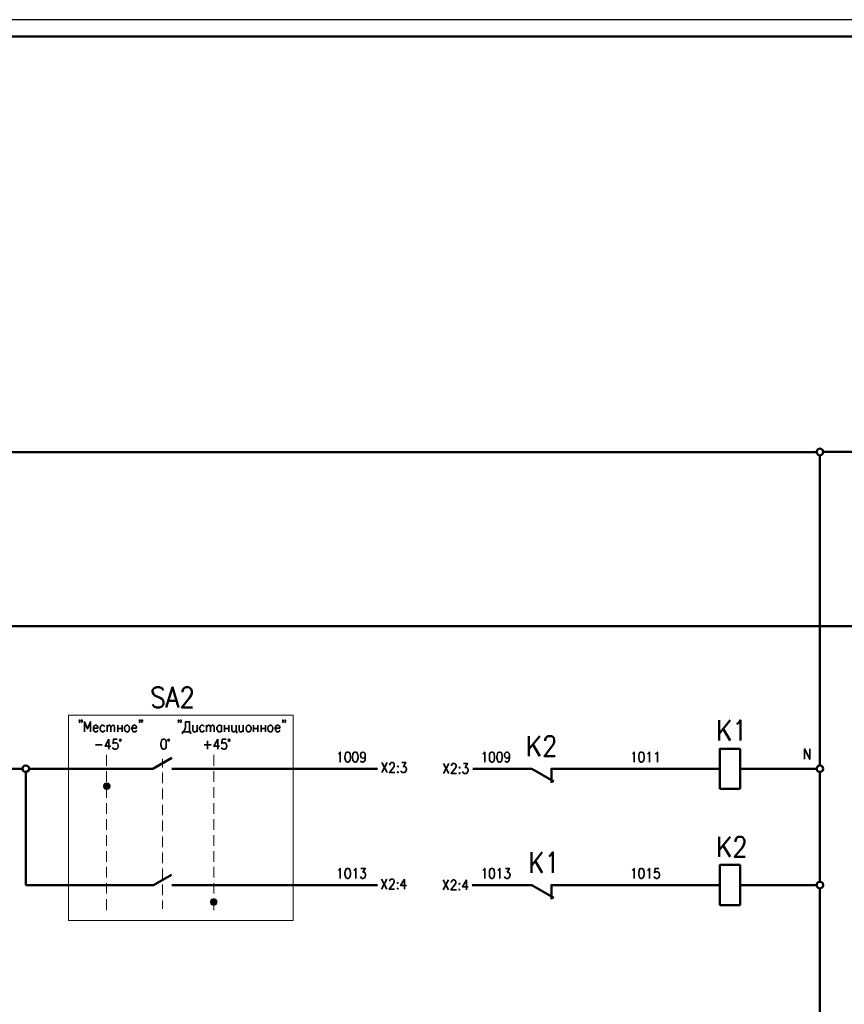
# Model space of a CAD drawing. Extents: x -832 to 0, y 8 to 596.
# Tile 8 of 18: x -587 to -344, y 305 to 596. Entities that reach past the tile are written whole.
import ezdxf

# ---------------------------------------------------------------- set-up
doc = ezdxf.new("R2010")
doc.units = 0
doc.layers.get('0').update_dxf_attribs({"lineweight": 25})

msp = doc.modelspace()

# ---------------------------------------------------------------- hatches: boundary and pattern name
at = {"transparency": 33554560}
for points in [[(-560.49, 369.91), (-562.36, 369.4), (-560.41, 369.4)], [(-562.27, 369.91), (-562.36, 369.4), (-560.49, 369.91)], [(-562.36, 369.4), (-562.27, 368.98), (-560.41, 369.4)], [(-560.92, 370.33), (-562.27, 369.91), (-560.49, 369.91)], [(-561.85, 370.33), (-562.27, 369.91), (-560.92, 370.33)], [(-560.41, 369.4), (-562.27, 368.98), (-560.49, 368.98)], [(-562.27, 368.98), (-561.85, 368.55), (-560.49, 368.98)], [(-561.42, 370.42), (-561.85, 370.33), (-560.92, 370.33)], [(-560.49, 368.98), (-561.85, 368.55), (-560.92, 368.55)], [(-561.85, 368.55), (-561.42, 368.47), (-560.92, 368.55)], [(-529, 335.79), (-530.78, 335.28), (-528.83, 335.28)], [(-530.69, 335.79), (-530.78, 335.28), (-529, 335.79)], [(-530.78, 335.28), (-530.69, 334.77), (-528.83, 335.28)], [(-529.34, 336.13), (-530.69, 335.79), (-529, 335.79)], [(-530.35, 336.13), (-530.69, 335.79), (-529.34, 336.13)], [(-528.83, 335.28), (-530.69, 334.77), (-529, 334.77)], [(-530.69, 334.77), (-530.35, 334.43), (-529, 334.77)], [(-529.84, 336.3), (-530.35, 336.13), (-529.34, 336.13)], [(-529, 334.77), (-530.35, 334.43), (-529.34, 334.43)], [(-530.35, 334.43), (-529.84, 334.26), (-529.34, 334.43)]]:
    msp.add_hatch(color=0, dxfattribs=at).paths.add_polyline_path(points, flags=0)

# ---------------------------------------------------------------- linework, layer by layer
at = {"color": 0, "lineweight": 25, "flags": 128}
msp.add_lwpolyline([(0, 595.55), (-831.93, 595.55)], dxfattribs=at)
at = {"color": 0, "lineweight": 50, "flags": 128}
for points in [[(-4.91, 590.63), (-812.12, 590.63)], [(-616.37, 467.95), (-352.13, 467.95)], [(-350.1, 468.04), (-350.27, 468.55), (-350.6, 468.88), (-351.11, 469.05), (-351.62, 468.88), (-351.96, 468.55), (-352.13, 468.04), (-351.96, 467.53), (-351.62, 467.19), (-351.11, 467.02), (-350.6, 467.19), (-350.27, 467.53), (-350.1, 468.04)], [(-350.1, 468.04), (-199.98, 468.04)], [(-351.11, 467.02), (-351.11, 375.58)], [(-327.07, 416.64), (-669.88, 416.64)], [(-544.66, 397.76), (-545.17, 398.36), (-545.85, 398.61), (-546.69, 398.61), (-547.37, 398.36), (-547.88, 397.76), (-547.88, 397.17), (-547.62, 396.66), (-547.37, 396.32), (-546.95, 396.07), (-545.59, 395.48), (-545.17, 395.22), (-544.91, 394.97), (-544.66, 394.38), (-544.66, 393.53), (-545.17, 392.94), (-545.85, 392.68), (-546.69, 392.68), (-547.37, 392.94), (-547.88, 393.53)], [(-543.81, 392.68), (-541.95, 398.61), (-540.17, 392.68)], [(-538.99, 397.17), (-538.99, 397.51), (-538.82, 398.02), (-538.56, 398.36), (-538.14, 398.61), (-537.21, 398.61), (-536.79, 398.36), (-536.53, 398.02), (-536.28, 397.51), (-536.28, 396.92), (-536.53, 396.32), (-536.96, 395.48), (-539.24, 392.68), (-536.11, 392.68)], [(-543.14, 394.63), (-540.85, 394.63)], [(-380.83, 388.87), (-380.83, 382.95)], [(-377.61, 388.87), (-380.83, 384.89)], [(-379.65, 386.33), (-377.61, 382.95)], [(-375.58, 387.69), (-375.16, 388.03), (-374.48, 388.87), (-374.48, 382.95)], [(-436.88, 384.22), (-436.88, 378.29)], [(-433.66, 384.22), (-436.88, 380.32)], [(-432.14, 382.86), (-432.14, 383.12), (-431.88, 383.71), (-431.63, 383.96), (-431.21, 384.22), (-430.28, 384.22), (-429.85, 383.96), (-429.6, 383.71), (-429.43, 383.12), (-429.43, 382.52), (-429.6, 382.02), (-430.11, 381.17), (-432.31, 378.29), (-429.18, 378.29)], [(-435.69, 381.68), (-433.66, 378.29)], [(-547.79, 374.57), (-542.21, 377.78)], [(-374.65, 380.49), (-380.58, 380.49), (-380.58, 368.64)], [(-374.65, 368.64), (-374.65, 380.49)], [(-584.28, 374.57), (-584.37, 375.07), (-584.79, 375.41), (-585.22, 375.58), (-585.72, 375.41), (-586.15, 375.07), (-586.23, 374.57), (-586.15, 374.06), (-585.72, 373.72), (-585.22, 373.63), (-584.79, 373.72), (-584.37, 374.06), (-584.28, 374.57)], [(-350.1, 374.57), (-350.27, 375.07), (-350.6, 375.41), (-351.11, 375.58), (-351.62, 375.41), (-351.96, 375.07), (-352.13, 374.57), (-351.96, 374.06), (-351.62, 373.72), (-351.11, 373.63), (-350.6, 373.72), (-350.27, 374.06), (-350.1, 374.57)], [(-618.15, 374.57), (-586.23, 374.57)], [(-585.22, 340.28), (-585.22, 373.63)], [(-547.79, 374.57), (-584.28, 374.57)], [(-481.5, 374.57), (-542.21, 374.57)], [(-429.51, 370.84), (-436.03, 374.57), (-453.47, 374.57)], [(-380.58, 374.57), (-430.28, 374.57), (-430.28, 370.42)], [(-352.13, 374.57), (-374.65, 374.57)], [(-351.11, 373.63), (-351.11, 341.21)], [(-380.58, 368.64), (-374.65, 368.64)], [(-380.83, 354.5), (-380.83, 348.57)], [(-377.61, 354.5), (-380.83, 350.52)], [(-376, 353.06), (-376, 353.4), (-375.84, 353.91), (-375.58, 354.25), (-375.16, 354.5), (-374.23, 354.5), (-373.8, 354.25), (-373.55, 353.91), (-373.3, 353.4), (-373.3, 352.81), (-373.55, 352.21), (-373.97, 351.37), (-376.26, 348.57), (-373.13, 348.57)], [(-379.65, 351.96), (-377.61, 348.57)], [(-436.12, 349.93), (-436.12, 343.92)], [(-432.99, 349.93), (-436.12, 345.95)], [(-430.95, 348.74), (-430.53, 349.08), (-429.85, 349.93), (-429.85, 343.92)], [(-435.02, 347.39), (-432.99, 343.92)], [(-374.65, 346.2), (-380.58, 346.2), (-380.58, 334.35)], [(-374.65, 334.35), (-374.65, 346.2)], [(-547.54, 340.28), (-542.29, 343.32)], [(-547.54, 340.28), (-585.22, 340.28)], [(-481.5, 340.28), (-542.21, 340.28)], [(-429.51, 336.47), (-436.03, 340.28), (-453.64, 340.28)], [(-380.58, 340.28), (-430.28, 340.28), (-430.28, 336.13)], [(-352.13, 340.28), (-374.65, 340.28)], [(-350.1, 340.28), (-350.27, 340.78), (-350.6, 341.12), (-351.11, 341.21), (-351.62, 341.12), (-351.96, 340.78), (-352.13, 340.28), (-351.96, 339.77), (-351.62, 339.43), (-351.11, 339.26), (-350.6, 339.43), (-350.27, 339.77), (-350.1, 340.28)], [(-351.11, 339.26), (-351.11, 275.76)], [(-380.58, 334.35), (-374.65, 334.35)]]:
    msp.add_lwpolyline(points, dxfattribs=at)
at = {"color": 0, "lineweight": 18, "flags": 128}
for points in [[(-572.69, 390.4), (-506.39, 390.4), (-506.39, 329.78), (-572.69, 329.78), (-572.69, 390.4)], [(-561.42, 378.71), (-561.42, 375.41)], [(-529.84, 378.71), (-529.84, 375.41)], [(-544.91, 377.53), (-544.91, 374.99)], [(-561.42, 373.89), (-561.42, 370.67)], [(-544.91, 373.46), (-544.91, 370.33)], [(-529.84, 373.89), (-529.84, 370.67)], [(-560.41, 369.4), (-560.49, 369.91), (-560.92, 370.33), (-561.42, 370.42), (-561.85, 370.33), (-562.27, 369.91), (-562.36, 369.4), (-562.27, 368.98), (-561.85, 368.55), (-561.42, 368.47), (-560.92, 368.55), (-560.49, 368.98), (-560.41, 369.4)], [(-561.42, 369.15), (-561.42, 366.01)], [(-529.84, 369.15), (-529.84, 366.01)], [(-544.91, 368.72), (-544.91, 365.59)], [(-561.42, 364.41), (-561.42, 361.27)], [(-544.91, 363.98), (-544.91, 360.85)], [(-529.84, 364.41), (-529.84, 361.27)], [(-561.42, 359.75), (-561.42, 356.53)], [(-544.91, 359.33), (-544.91, 356.19)], [(-529.84, 359.75), (-529.84, 356.53)], [(-561.42, 355.01), (-561.42, 351.87)], [(-544.91, 354.58), (-544.91, 351.45)], [(-529.84, 355.01), (-529.84, 351.87)], [(-561.42, 350.27), (-561.42, 347.13)], [(-544.91, 349.84), (-544.91, 346.71)], [(-529.84, 350.27), (-529.84, 347.13)], [(-561.42, 345.61), (-561.42, 342.48)], [(-544.91, 345.19), (-544.91, 342.05)], [(-529.84, 345.61), (-529.84, 342.48)], [(-561.42, 340.87), (-561.42, 337.74)], [(-544.91, 340.44), (-544.91, 337.31)], [(-529.84, 340.87), (-529.84, 337.74)], [(-561.42, 336.13), (-561.42, 332.82)], [(-544.91, 335.7), (-544.91, 333.25)], [(-528.83, 335.28), (-529, 335.79), (-529.34, 336.13), (-529.84, 336.3), (-530.35, 336.13), (-530.69, 335.79), (-530.78, 335.28), (-530.69, 334.77), (-530.35, 334.43), (-529.84, 334.26), (-529.34, 334.43), (-529, 334.77), (-528.83, 335.28)], [(-529.84, 336.13), (-529.84, 332.82)]]:
    msp.add_lwpolyline(points, dxfattribs=at)
at = {"color": 0, "lineweight": 35, "flags": 128}
for points in [[(-569.3, 388.87), (-569.38, 388.7), (-569.55, 388.87), (-569.38, 388.96), (-569.3, 388.87), (-569.3, 388.54), (-569.38, 388.28), (-569.55, 388.11)], [(-568.62, 388.87), (-568.71, 388.7), (-568.88, 388.87), (-568.71, 388.96), (-568.62, 388.87), (-568.62, 388.54), (-568.71, 388.28), (-568.88, 388.11)], [(-566.17, 385.49), (-566.17, 388.45), (-567.01, 386.33), (-567.94, 388.45), (-567.94, 385.49)], [(-565.32, 386.59), (-563.96, 386.59), (-563.96, 386.84), (-564.13, 387.18), (-564.22, 387.27), (-564.47, 387.43), (-564.81, 387.43), (-564.98, 387.27), (-565.23, 387.01), (-565.32, 386.59), (-565.32, 386.33), (-565.23, 385.91), (-564.98, 385.57), (-564.81, 385.49), (-564.47, 385.49), (-564.22, 385.57), (-563.96, 385.91)], [(-561.93, 387.01), (-562.19, 387.27), (-562.44, 387.43), (-562.78, 387.43), (-562.95, 387.27), (-563.2, 387.01), (-563.29, 386.59), (-563.29, 386.33), (-563.2, 385.91), (-562.95, 385.57), (-562.78, 385.49), (-562.44, 385.49), (-562.19, 385.57), (-561.93, 385.91)], [(-561.26, 387.43), (-561.26, 385.49)], [(-561.26, 386.84), (-560.92, 387.27), (-560.75, 387.43), (-560.49, 387.43), (-560.24, 387.27), (-560.15, 386.84), (-560.15, 385.49)], [(-560.15, 386.84), (-559.82, 387.27), (-559.56, 387.43), (-559.39, 387.43), (-559.14, 387.27), (-559.05, 386.84), (-559.05, 385.49)], [(-558.12, 387.43), (-558.12, 385.49)], [(-558.12, 386.42), (-556.85, 386.42)], [(-556.85, 387.43), (-556.85, 385.49)], [(-555.5, 387.43), (-555.16, 387.43), (-554.99, 387.27), (-554.74, 387.01), (-554.65, 386.59), (-554.65, 386.33), (-554.74, 385.91), (-554.99, 385.57), (-555.16, 385.49), (-555.5, 385.49), (-555.75, 385.57), (-556.01, 385.91), (-556.09, 386.33), (-556.09, 386.59), (-556.01, 387.01), (-555.75, 387.27), (-555.5, 387.43)], [(-553.97, 386.59), (-552.62, 386.59), (-552.62, 386.84), (-552.7, 387.18), (-552.79, 387.27), (-553.04, 387.43), (-553.38, 387.43), (-553.64, 387.27), (-553.8, 387.01), (-553.97, 386.59), (-553.97, 386.33), (-553.8, 385.91), (-553.64, 385.57), (-553.38, 385.49), (-553.04, 385.49), (-552.79, 385.57), (-552.62, 385.91)], [(-551.52, 388.87), (-551.69, 388.7), (-551.77, 388.87), (-551.69, 388.96), (-551.52, 388.87), (-551.52, 388.54), (-551.69, 388.28), (-551.77, 388.11)], [(-550.84, 388.87), (-551.01, 388.7), (-551.1, 388.87), (-551.01, 388.96), (-550.84, 388.87), (-550.84, 388.54), (-551.01, 388.28), (-551.1, 388.11)], [(-540.09, 388.87), (-540.17, 388.7), (-540.34, 388.87), (-540.17, 388.96), (-540.09, 388.87), (-540.09, 388.54), (-540.17, 388.28), (-540.34, 388.11)], [(-539.41, 388.87), (-539.5, 388.7), (-539.67, 388.87), (-539.5, 388.96), (-539.41, 388.87), (-539.41, 388.54), (-539.5, 388.28), (-539.67, 388.11)], [(-538.73, 385.49), (-538.4, 385.91), (-538.31, 386.16), (-538.14, 386.76), (-538.14, 388.45), (-536.96, 388.45), (-536.96, 385.49)], [(-536.02, 387.43), (-536.02, 386), (-535.86, 385.57), (-535.69, 385.49), (-535.35, 385.49), (-535.09, 385.57), (-534.75, 386)], [(-534.75, 387.43), (-534.75, 385.49)], [(-532.64, 387.01), (-532.81, 387.27), (-533.06, 387.43), (-533.4, 387.43), (-533.65, 387.27), (-533.82, 387.01), (-533.99, 386.59), (-533.99, 386.33), (-533.82, 385.91), (-533.65, 385.57), (-533.4, 385.49), (-533.06, 385.49), (-532.81, 385.57), (-532.64, 385.91)], [(-531.96, 387.43), (-531.96, 385.49)], [(-531.96, 386.84), (-531.62, 387.27), (-531.37, 387.43), (-531.11, 387.43), (-530.94, 387.27), (-530.78, 386.84), (-530.78, 385.49)], [(-530.78, 386.84), (-530.44, 387.27), (-530.27, 387.43), (-530.01, 387.43), (-529.76, 387.27), (-529.67, 386.84), (-529.67, 385.49)], [(-527.56, 385.91), (-527.73, 385.57), (-527.98, 385.49), (-528.32, 385.49), (-528.57, 385.57), (-528.66, 385.74), (-528.74, 385.91), (-528.91, 386.33), (-528.91, 386.59), (-528.74, 387.01), (-528.57, 387.27), (-528.32, 387.43), (-527.98, 387.43), (-527.73, 387.27), (-527.56, 387.01)], [(-527.56, 387.43), (-527.56, 385.49)], [(-526.63, 387.43), (-526.63, 385.49)], [(-526.63, 386.42), (-525.36, 386.42)], [(-525.36, 387.43), (-525.36, 385.49)], [(-524.51, 387.43), (-524.51, 386), (-524.34, 385.57), (-524.17, 385.49), (-523.83, 385.49), (-523.58, 385.57), (-523.24, 386)], [(-523.24, 387.43), (-523.24, 385.49), (-522.99, 385.49), (-522.99, 385.06)], [(-522.31, 387.43), (-522.31, 386), (-522.22, 385.57), (-521.97, 385.49), (-521.63, 385.49), (-521.46, 385.57), (-521.12, 386)], [(-521.12, 387.43), (-521.12, 385.49)], [(-519.77, 387.43), (-519.43, 387.43), (-519.18, 387.27), (-518.92, 387.01), (-518.84, 386.59), (-518.84, 386.33), (-518.92, 385.91), (-519.18, 385.57), (-519.43, 385.49), (-519.77, 385.49), (-519.94, 385.57), (-520.19, 385.91), (-520.28, 386.33), (-520.28, 386.59), (-520.19, 387.01), (-519.94, 387.27), (-519.77, 387.43)], [(-518.08, 387.43), (-518.08, 385.49)], [(-518.08, 386.42), (-516.81, 386.42)], [(-516.81, 387.43), (-516.81, 385.49)], [(-515.87, 387.43), (-515.87, 385.49)], [(-515.87, 386.42), (-514.6, 386.42)], [(-514.6, 387.43), (-514.6, 385.49)], [(-513.25, 387.43), (-512.91, 387.43), (-512.74, 387.27), (-512.49, 387.01), (-512.4, 386.59), (-512.4, 386.33), (-512.49, 385.91), (-512.74, 385.57), (-512.91, 385.49), (-513.25, 385.49), (-513.5, 385.57), (-513.76, 385.91), (-513.84, 386.33), (-513.84, 386.59), (-513.76, 387.01), (-513.5, 387.27), (-513.25, 387.43)], [(-511.73, 386.59), (-510.37, 386.59), (-510.37, 386.84), (-510.46, 387.18), (-510.54, 387.27), (-510.79, 387.43), (-511.13, 387.43), (-511.39, 387.27), (-511.56, 387.01), (-511.73, 386.59), (-511.73, 386.33), (-511.56, 385.91), (-511.39, 385.57), (-511.13, 385.49), (-510.79, 385.49), (-510.54, 385.57), (-510.37, 385.91)], [(-509.35, 388.87), (-509.44, 388.7), (-509.52, 388.87), (-509.44, 388.96), (-509.35, 388.87), (-509.35, 388.54), (-509.44, 388.28), (-509.52, 388.11)], [(-508.68, 388.87), (-508.76, 388.7), (-508.85, 388.87), (-508.76, 388.96), (-508.68, 388.87), (-508.68, 388.54), (-508.76, 388.28), (-508.85, 388.11)], [(-536.7, 384.89), (-536.7, 385.49), (-538.99, 385.49), (-538.99, 384.89)], [(-564.73, 381.59), (-562.69, 381.59)], [(-560.75, 383.29), (-561.85, 381.25), (-560.15, 381.25)], [(-560.75, 383.29), (-560.75, 380.32)], [(-558.29, 383.29), (-559.39, 383.29), (-559.48, 382.02), (-559.39, 382.1), (-559.05, 382.27), (-558.72, 382.27), (-558.38, 382.1), (-558.12, 381.85), (-558.04, 381.42), (-558.04, 381.17), (-558.12, 380.75), (-558.38, 380.41), (-558.72, 380.32), (-559.05, 380.32), (-559.39, 380.41), (-559.48, 380.58), (-559.65, 380.83)], [(-557.11, 382.95), (-557.19, 383.2), (-557.36, 383.29), (-557.53, 383.2), (-557.61, 382.95), (-557.53, 382.78), (-557.36, 382.69), (-557.19, 382.78), (-557.11, 382.95)], [(-544.75, 383.29), (-545.08, 383.2), (-545.25, 382.78), (-545.42, 382.02), (-545.42, 381.59), (-545.25, 380.92), (-545.08, 380.49), (-544.75, 380.32), (-544.49, 380.32), (-544.15, 380.49), (-543.9, 380.92), (-543.81, 381.59), (-543.81, 382.02), (-543.9, 382.78), (-544.15, 383.2), (-544.49, 383.29), (-544.75, 383.29)], [(-542.88, 383.03), (-542.97, 383.2), (-543.14, 383.29), (-543.31, 383.2), (-543.39, 383.03), (-543.31, 382.86), (-543.14, 382.78), (-542.97, 382.86), (-542.88, 383.03)], [(-532.64, 381.59), (-530.61, 381.59)], [(-531.62, 382.86), (-531.62, 380.32)], [(-528.66, 383.29), (-529.84, 381.25), (-528.15, 381.25)], [(-528.66, 383.29), (-528.66, 380.32)], [(-526.2, 383.29), (-527.3, 383.29), (-527.47, 382.02), (-527.3, 382.19), (-526.97, 382.27), (-526.63, 382.27), (-526.29, 382.19), (-526.12, 381.85), (-525.95, 381.42), (-525.95, 381.17), (-526.12, 380.75), (-526.29, 380.41), (-526.63, 380.32), (-526.97, 380.32), (-527.3, 380.41), (-527.47, 380.58), (-527.56, 380.83)], [(-525.1, 383.03), (-525.1, 383.2), (-525.27, 383.29), (-525.44, 383.2), (-525.53, 383.03), (-525.44, 382.78), (-525.27, 382.69), (-525.1, 382.78), (-525.1, 383.03)], [(-493.01, 378.97), (-492.84, 379.05), (-492.51, 379.48), (-492.51, 376.51)], [(-490.47, 379.48), (-490.81, 379.39), (-490.98, 378.97), (-491.15, 378.21), (-491.15, 377.78), (-490.98, 377.11), (-490.81, 376.68), (-490.47, 376.51), (-490.22, 376.51), (-489.88, 376.68), (-489.63, 377.11), (-489.54, 377.78), (-489.54, 378.21), (-489.63, 378.97), (-489.88, 379.39), (-490.22, 379.48), (-490.47, 379.48)], [(-488.19, 379.48), (-488.53, 379.39), (-488.78, 378.97), (-488.87, 378.21), (-488.87, 377.78), (-488.78, 377.11), (-488.53, 376.68), (-488.19, 376.51), (-487.93, 376.51), (-487.6, 376.68), (-487.43, 377.11), (-487.26, 377.78), (-487.26, 378.21), (-487.43, 378.97), (-487.6, 379.39), (-487.93, 379.48), (-488.19, 379.48)], [(-485.14, 378.54), (-485.22, 378.12), (-485.48, 377.78), (-485.82, 377.7), (-485.9, 377.7), (-486.24, 377.78), (-486.49, 378.12), (-486.58, 378.54), (-486.58, 378.63), (-486.49, 379.05), (-486.24, 379.39), (-485.9, 379.48), (-485.82, 379.48), (-485.48, 379.39), (-485.22, 379.05), (-485.14, 378.54), (-485.14, 377.78), (-485.22, 377.11), (-485.48, 376.68), (-485.82, 376.51), (-486.07, 376.51), (-486.41, 376.68), (-486.49, 376.94)], [(-450.51, 378.97), (-450.26, 379.05), (-449.92, 379.48), (-449.92, 376.51)], [(-447.89, 379.48), (-448.23, 379.39), (-448.48, 378.97), (-448.56, 378.21), (-448.56, 377.78), (-448.48, 377.11), (-448.23, 376.68), (-447.89, 376.51), (-447.72, 376.51), (-447.38, 376.68), (-447.12, 377.11), (-447.04, 377.78), (-447.04, 378.21), (-447.12, 378.97), (-447.38, 379.39), (-447.72, 379.48), (-447.89, 379.48)], [(-445.69, 379.48), (-446.02, 379.39), (-446.19, 378.97), (-446.36, 378.21), (-446.36, 377.78), (-446.19, 377.11), (-446.02, 376.68), (-445.69, 376.51), (-445.43, 376.51), (-445.09, 376.68), (-444.84, 377.11), (-444.75, 377.78), (-444.75, 378.21), (-444.84, 378.97), (-445.09, 379.39), (-445.43, 379.48), (-445.69, 379.48)], [(-442.64, 378.54), (-442.72, 378.12), (-442.98, 377.78), (-443.31, 377.7), (-443.4, 377.7), (-443.74, 377.78), (-443.99, 378.12), (-444.08, 378.54), (-444.08, 378.63), (-443.99, 379.05), (-443.74, 379.39), (-443.4, 379.48), (-443.31, 379.48), (-442.98, 379.39), (-442.72, 379.05), (-442.64, 378.54), (-442.64, 377.78), (-442.72, 377.11), (-442.98, 376.68), (-443.31, 376.51), (-443.48, 376.51), (-443.82, 376.68), (-443.99, 376.94)], [(-406.4, 378.97), (-406.23, 379.05), (-405.89, 379.48), (-405.89, 376.51)], [(-403.86, 379.48), (-404.2, 379.39), (-404.37, 378.97), (-404.54, 378.21), (-404.54, 377.78), (-404.37, 377.11), (-404.2, 376.68), (-403.86, 376.51), (-403.61, 376.51), (-403.27, 376.68), (-403.01, 377.11), (-402.93, 377.78), (-402.93, 378.21), (-403.01, 378.97), (-403.27, 379.39), (-403.61, 379.48), (-403.86, 379.48)], [(-401.91, 378.97), (-401.66, 379.05), (-401.32, 379.48), (-401.32, 376.51)], [(-399.63, 378.97), (-399.37, 379.05), (-399.03, 379.48), (-399.03, 376.51)], [(-355.68, 377.36), (-355.68, 380.41), (-354.08, 377.36), (-354.08, 380.41)], [(-480.31, 376.43), (-478.71, 373.46)], [(-478.71, 376.43), (-480.31, 373.46)], [(-477.94, 375.67), (-477.94, 375.84), (-477.77, 376.09), (-477.69, 376.26), (-477.44, 376.43), (-477.01, 376.43), (-476.76, 376.26), (-476.67, 376.09), (-476.59, 375.84), (-476.59, 375.58), (-476.67, 375.24), (-476.93, 374.82), (-478.03, 373.46), (-476.42, 373.46)], [(-475.57, 375.41), (-475.66, 375.24), (-475.57, 375.16), (-475.4, 375.24), (-475.57, 375.41)], [(-474.39, 376.43), (-473.2, 376.43), (-473.88, 375.24), (-473.54, 375.24), (-473.29, 375.16), (-473.2, 374.99), (-473.03, 374.57), (-473.03, 374.31), (-473.2, 373.89), (-473.37, 373.55), (-473.71, 373.46), (-474.05, 373.46), (-474.39, 373.55), (-474.56, 373.72), (-474.64, 373.97)], [(-462.11, 376.09), (-460.5, 373.13)], [(-460.5, 376.09), (-462.11, 373.13)], [(-459.74, 375.41), (-459.74, 375.58), (-459.66, 375.84), (-459.49, 376), (-459.32, 376.09), (-458.81, 376.09), (-458.64, 376), (-458.47, 375.84), (-458.39, 375.58), (-458.39, 375.24), (-458.47, 374.99), (-458.72, 374.57), (-459.82, 373.13), (-458.3, 373.13)], [(-457.37, 375.16), (-457.45, 374.99), (-457.37, 374.82), (-457.2, 374.99), (-457.37, 375.16)], [(-456.18, 376.09), (-455, 376.09), (-455.68, 374.99), (-455.34, 374.99), (-455.08, 374.82), (-455, 374.73), (-454.83, 374.31), (-454.83, 373.97), (-455, 373.55), (-455.17, 373.3), (-455.51, 373.13), (-455.85, 373.13), (-456.18, 373.3), (-456.35, 373.46), (-456.44, 373.72)], [(-475.57, 373.72), (-475.66, 373.55), (-475.57, 373.46), (-475.4, 373.55), (-475.57, 373.72)], [(-457.37, 373.46), (-457.45, 373.3), (-457.37, 373.13), (-457.2, 373.3), (-457.37, 373.46)], [(-493.01, 344.59), (-492.84, 344.76), (-492.51, 345.19), (-492.51, 342.22)], [(-490.47, 345.19), (-490.81, 345.02), (-490.98, 344.59), (-491.15, 343.92), (-491.15, 343.49), (-490.98, 342.82), (-490.81, 342.39), (-490.47, 342.22), (-490.22, 342.22), (-489.88, 342.39), (-489.63, 342.82), (-489.54, 343.49), (-489.54, 343.92), (-489.63, 344.59), (-489.88, 345.02), (-490.22, 345.19), (-490.47, 345.19)], [(-488.53, 344.59), (-488.27, 344.76), (-487.93, 345.19), (-487.93, 342.22)], [(-486.41, 345.19), (-485.14, 345.19), (-485.82, 344.09), (-485.48, 344.09), (-485.22, 343.92), (-485.14, 343.75), (-485.06, 343.32), (-485.06, 343.07), (-485.14, 342.65), (-485.39, 342.39), (-485.73, 342.22), (-486.07, 342.22), (-486.41, 342.39), (-486.49, 342.48), (-486.58, 342.82)], [(-450.51, 344.59), (-450.26, 344.76), (-449.92, 345.19), (-449.92, 342.22)], [(-447.89, 345.19), (-448.23, 345.02), (-448.48, 344.59), (-448.56, 343.92), (-448.56, 343.49), (-448.48, 342.82), (-448.23, 342.39), (-447.89, 342.22), (-447.72, 342.22), (-447.38, 342.39), (-447.12, 342.82), (-447.04, 343.49), (-447.04, 343.92), (-447.12, 344.59), (-447.38, 345.02), (-447.72, 345.19), (-447.89, 345.19)], [(-446.02, 344.59), (-445.77, 344.76), (-445.43, 345.19), (-445.43, 342.22)], [(-443.82, 345.19), (-442.64, 345.19), (-443.31, 344.09), (-442.98, 344.09), (-442.72, 343.92), (-442.64, 343.75), (-442.47, 343.32), (-442.47, 343.07), (-442.64, 342.65), (-442.81, 342.39), (-443.15, 342.22), (-443.48, 342.22), (-443.82, 342.39), (-443.99, 342.48), (-444.08, 342.82)], [(-406.4, 344.59), (-406.23, 344.76), (-405.89, 345.19), (-405.89, 342.22)], [(-403.86, 345.19), (-404.2, 345.02), (-404.37, 344.59), (-404.54, 343.92), (-404.54, 343.49), (-404.37, 342.82), (-404.2, 342.39), (-403.86, 342.22), (-403.61, 342.22), (-403.27, 342.39), (-403.01, 342.82), (-402.93, 343.49), (-402.93, 343.92), (-403.01, 344.59), (-403.27, 345.02), (-403.61, 345.19), (-403.86, 345.19)], [(-401.91, 344.59), (-401.66, 344.76), (-401.32, 345.19), (-401.32, 342.22)], [(-398.61, 345.19), (-399.71, 345.19), (-399.88, 343.92), (-399.71, 344.09), (-399.37, 344.17), (-399.03, 344.17), (-398.7, 344.09), (-398.53, 343.75), (-398.36, 343.32), (-398.36, 343.07), (-398.53, 342.65), (-398.7, 342.39), (-399.03, 342.22), (-399.37, 342.22), (-399.71, 342.39), (-399.88, 342.48), (-399.97, 342.82)], [(-480.4, 342.05), (-478.79, 339.09)], [(-478.79, 342.05), (-480.4, 339.09)], [(-477.94, 341.38), (-477.94, 341.46), (-477.86, 341.8), (-477.77, 341.88), (-477.52, 342.05), (-477.1, 342.05), (-476.84, 341.88), (-476.76, 341.8), (-476.59, 341.46), (-476.59, 341.21), (-476.76, 340.95), (-476.93, 340.53), (-478.11, 339.09), (-476.5, 339.09)], [(-475.57, 341.04), (-475.74, 340.95), (-475.57, 340.78), (-475.49, 340.95), (-475.57, 341.04)], [(-473.54, 342.05), (-474.73, 340.11), (-473.03, 340.11)], [(-473.54, 342.05), (-473.54, 339.09)], [(-462.2, 341.8), (-460.59, 338.84)], [(-460.59, 341.8), (-462.2, 338.84)], [(-459.82, 341.04), (-459.82, 341.21), (-459.66, 341.46), (-459.57, 341.63), (-459.32, 341.8), (-458.89, 341.8), (-458.64, 341.63), (-458.55, 341.46), (-458.47, 341.21), (-458.47, 340.95), (-458.55, 340.61), (-458.81, 340.19), (-459.91, 338.84), (-458.3, 338.84)], [(-457.37, 340.78), (-457.54, 340.61), (-457.37, 340.53), (-457.28, 340.61), (-457.37, 340.78)], [(-455.34, 341.8), (-456.52, 339.77), (-454.83, 339.77)], [(-455.34, 341.8), (-455.34, 338.84)], [(-475.57, 339.34), (-475.74, 339.26), (-475.57, 339.09), (-475.49, 339.26), (-475.57, 339.34)], [(-457.37, 339.09), (-457.54, 338.92), (-457.37, 338.84), (-457.28, 338.92), (-457.37, 339.09)]]:
    msp.add_lwpolyline(points, dxfattribs=at)

doc.saveas('drawing.dxf')
